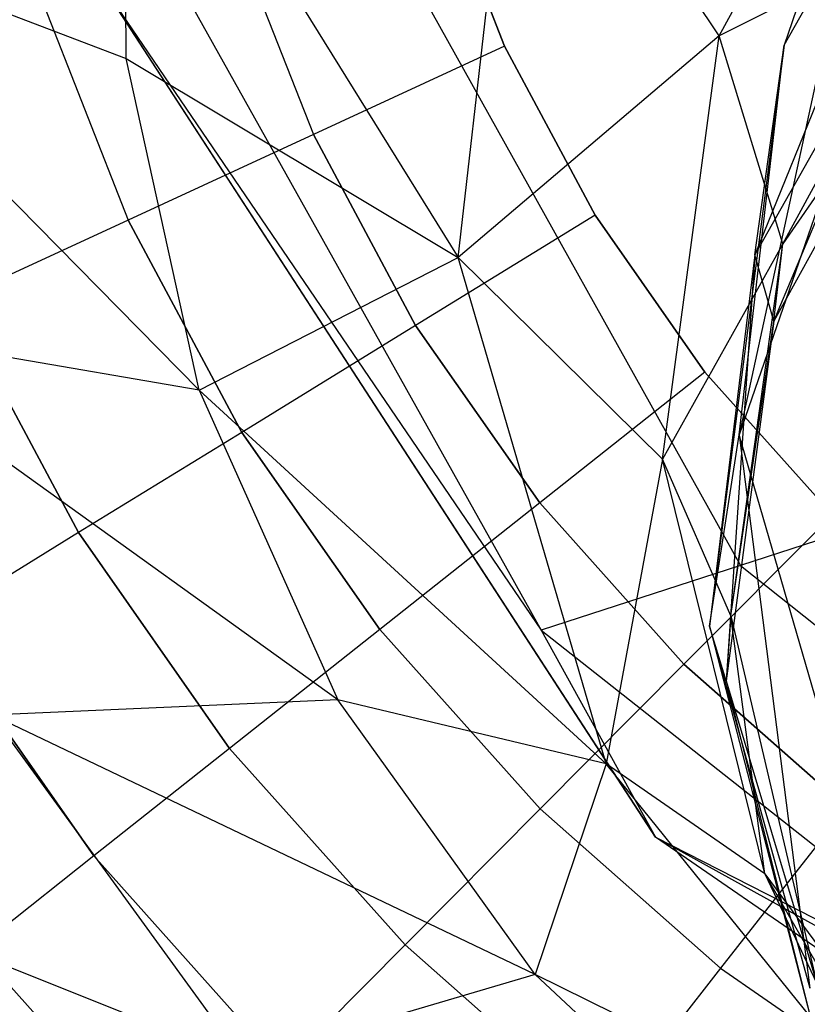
# Model space of a CAD drawing. Extents: x 1.3 to 51.4, y -26.2 to 21.9.
# Tile 34 of 53: x 4.629 to 4.824, y -7.307 to -7.063. Entities that reach past the tile are written whole.
import ezdxf

# ---------------------------------------------------------------- set-up
doc = ezdxf.new("R2010")
doc.units = 0
doc.header["$LTSCALE"] = 2.54
doc.layers.get('0').update_dxf_attribs({"color": 13, "linetype": 'CONTINUOUS'})

# ---------------------------------------------------------------- blocks, each defined once
blk = doc.blocks.new('ARES-205_STL')
at = {"color": 0}
for p, q in [((4.80217, -7.06695, 29.49099), (4.85282, -6.97426, 29.49089)), ((4.80217, -7.06695, 29.49099), (4.85282, -6.97426, 29.49089)), ((4.86616, -6.98475, 30.50773), (4.81104, -7.12118, 30.28903)), ((4.86616, -6.98475, 30.50773), (4.81104, -7.12118, 30.28903)), ((4.81827, -7.06924, 30.50764), (4.86616, -6.98475, 30.50773)), ((4.81827, -7.06924, 30.50764), (4.86616, -6.98475, 30.50773)), ((4.65544, -7.07256, 28.88806), (4.65488, -6.98847, 28.88839)), ((4.65488, -6.98847, 28.88839), (4.73762, -7.12183, 29.19439)), ((4.65544, -7.07256, 28.88806), (4.65488, -6.98847, 28.88839)), ((4.65488, -6.98847, 28.88839), (4.73762, -7.12183, 29.19439)), ((4.8455, -6.98887, 30.69976), (4.8071, -7.16572, 30.50754)), ((4.8455, -6.98887, 30.69976), (4.8071, -7.16572, 30.50754)), ((4.8455, -6.98887, 30.69976), (4.81827, -7.06924, 30.50764)), ((4.8455, -6.98887, 30.69976), (4.81827, -7.06924, 30.50764)), ((4.73762, -7.12183, 29.19439), (4.75246, -6.99203, 29.19467)), ((4.73762, -7.12183, 29.19439), (4.75246, -6.99203, 29.19467)), ((4.80217, -7.06695, 29.49099), (4.75246, -6.99203, 29.19467)), ((4.80217, -7.06695, 29.49099), (4.75246, -6.99203, 29.19467)), ((4.74908, -7.06955, 15.59959), (4.73179, -7.02543, 15.59959)), ((4.73179, -7.02543, 16.29959), (4.74908, -7.06955, 16.29959)), ((4.74908, -7.06955, 15.59959), (4.73179, -7.02543, 15.59959)), ((4.73179, -7.02543, 16.29959), (4.74908, -7.06955, 16.29959)), ((4.7143, -7.03111, 8.91023), (4.80744, -7.19801, 8.91485)), ((4.7143, -7.03111, 8.91023), (4.80744, -7.19801, 8.91485)), ((4.55528, -7.03449, 28.5725), (4.65544, -7.07256, 28.88806)), ((4.55528, -7.03449, 28.5725), (4.65544, -7.07256, 28.88806)), ((4.55528, -7.03449, 28.5725), (4.67353, -7.15464, 28.88777)), ((4.55528, -7.03449, 28.5725), (4.67353, -7.15464, 28.88777)), ((4.86224, -7.03679, 29.77578), (4.80217, -7.06695, 29.49099)), ((4.86224, -7.03679, 29.77578), (4.80217, -7.06695, 29.49099)), ((4.81792, -7.11841, 29.77597), (4.86224, -7.03679, 29.77578)), ((4.81792, -7.11841, 29.77597), (4.86224, -7.03679, 29.77578)), ((4.85636, -7.04057, 30.2887), (4.81104, -7.12118, 30.28903)), ((4.85636, -7.04057, 30.2887), (4.81104, -7.12118, 30.28903)), ((4.81572, -7.13755, 30.0438), (4.85636, -7.04057, 30.2887)), ((4.81572, -7.13755, 30.0438), (4.85636, -7.04057, 30.2887)), ((4.68224, -7.04152, 15.60415), (4.70179, -7.0914, 15.60415)), ((4.68224, -7.04152, 15.60415), (4.70179, -7.0914, 15.60415)), ((4.68224, -7.04152, 16.29503), (4.70179, -7.0914, 16.29503)), ((4.68224, -7.04152, 16.29503), (4.70179, -7.0914, 16.29503)), ((4.66481, -7.04719, 9.46782), (4.75816, -7.21402, 9.47013)), ((4.66481, -7.04719, 9.46782), (4.75816, -7.21402, 9.47013)), ((4.6483, -7.05255, 16.28959), (4.78644, -7.26528, 16.28959)), ((4.78644, -7.26528, 10.02756), (4.6483, -7.05255, 10.02756)), ((4.6483, -7.05255, 10.02756), (4.75816, -7.21402, 9.47013)), ((4.6483, -7.05255, 10.02756), (4.75816, -7.21402, 9.47013)), ((4.78644, -7.26528, 10.02756), (4.6483, -7.05255, 10.02756)), ((4.6483, -7.05255, 16.28959), (4.78644, -7.26528, 16.28959)), ((4.63421, -7.05713, 15.61768), (4.65593, -7.11258, 15.61768)), ((4.63421, -7.05713, 15.61768), (4.65593, -7.11258, 15.61768)), ((4.63421, -7.05713, 16.2815), (4.65593, -7.11258, 16.2815)), ((4.63421, -7.05713, 16.2815), (4.65593, -7.11258, 16.2815)), ((4.85903, -7.05898, 30.04352), (4.81572, -7.13755, 30.0438)), ((4.85903, -7.05898, 30.04352), (4.81572, -7.13755, 30.0438)), ((4.85903, -7.05898, 30.04352), (4.81792, -7.11841, 29.77597)), ((4.85903, -7.05898, 30.04352), (4.81792, -7.11841, 29.77597)), ((4.80217, -7.06695, 29.49099), (4.73762, -7.12183, 29.19439)), ((4.80217, -7.06695, 29.49099), (4.73762, -7.12183, 29.19439)), ((4.78819, -7.17168, 29.49109), (4.80217, -7.06695, 29.49099)), ((4.78819, -7.17168, 29.49109), (4.80217, -7.06695, 29.49099)), ((4.81792, -7.11841, 29.77597), (4.80217, -7.06695, 29.49099)), ((4.81792, -7.11841, 29.77597), (4.80217, -7.06695, 29.49099)), ((4.74908, -7.06955, 15.59959), (4.70179, -7.0914, 15.60415)), ((4.74908, -7.06955, 15.59959), (4.70179, -7.0914, 15.60415)), ((4.74908, -7.06955, 16.29959), (4.70179, -7.0914, 16.29503)), ((4.74908, -7.06955, 16.29959), (4.70179, -7.0914, 16.29503)), ((4.77147, -7.11132, 15.59959), (4.74908, -7.06955, 15.59959)), ((4.74908, -7.06955, 16.29959), (4.77147, -7.11132, 16.29959)), ((4.77147, -7.11132, 15.59959), (4.74908, -7.06955, 15.59959)), ((4.74908, -7.06955, 16.29959), (4.77147, -7.11132, 16.29959)), ((4.81827, -7.06924, 30.50764), (4.79983, -7.21301, 30.28936)), ((4.81827, -7.06924, 30.50764), (4.79983, -7.21301, 30.28936)), ((4.8071, -7.16572, 30.50754), (4.81827, -7.06924, 30.50764)), ((4.8071, -7.16572, 30.50754), (4.81827, -7.06924, 30.50764)), ((4.81104, -7.12118, 30.28903), (4.81827, -7.06924, 30.50764)), ((4.81104, -7.12118, 30.28903), (4.81827, -7.06924, 30.50764)), ((4.67353, -7.15464, 28.88777), (4.65544, -7.07256, 28.88806)), ((4.65544, -7.07256, 28.88806), (4.73762, -7.12183, 29.19439)), ((4.65544, -7.07256, 28.88806), (4.73762, -7.12183, 29.19439)), ((4.67353, -7.15464, 28.88777), (4.65544, -7.07256, 28.88806)), ((4.83392, -7.08807, 30.69739), (4.8071, -7.16572, 30.50754)), ((4.83392, -7.08807, 30.69739), (4.8071, -7.16572, 30.50754)), ((4.70179, -7.0914, 15.60415), (4.65593, -7.11258, 15.61768)), ((4.70179, -7.0914, 15.60415), (4.65593, -7.11258, 15.61768)), ((4.70179, -7.0914, 16.29503), (4.65593, -7.11258, 16.2815)), ((4.70179, -7.0914, 16.29503), (4.65593, -7.11258, 16.2815)), ((4.70179, -7.0914, 15.60415), (4.72709, -7.13861, 15.60415)), ((4.70179, -7.0914, 15.60415), (4.72709, -7.13861, 15.60415)), ((4.72709, -7.13861, 16.29503), (4.70179, -7.0914, 16.29503)), ((4.72709, -7.13861, 16.29503), (4.70179, -7.0914, 16.29503)), ((4.77147, -7.11132, 15.59959), (4.72709, -7.13861, 15.60415)), ((4.77147, -7.11132, 15.59959), (4.72709, -7.13861, 15.60415)), ((4.77147, -7.11132, 16.29959), (4.72709, -7.13861, 16.29503)), ((4.77147, -7.11132, 16.29959), (4.72709, -7.13861, 16.29503)), ((4.79864, -7.15015, 15.59959), (4.77147, -7.11132, 15.59959)), ((4.77147, -7.11132, 16.29959), (4.79864, -7.15015, 16.29959)), ((4.79864, -7.15015, 15.59959), (4.77147, -7.11132, 15.59959)), ((4.77147, -7.11132, 16.29959), (4.79864, -7.15015, 16.29959)), ((4.65593, -7.11258, 15.61768), (4.61291, -7.13245, 15.63978)), ((4.65593, -7.11258, 15.61768), (4.61291, -7.13245, 15.63978)), ((4.65593, -7.11258, 16.2815), (4.61291, -7.13245, 16.2594)), ((4.65593, -7.11258, 16.2815), (4.61291, -7.13245, 16.2594)), ((4.65593, -7.11258, 15.61768), (4.68406, -7.16507, 15.61768)), ((4.65593, -7.11258, 15.61768), (4.68406, -7.16507, 15.61768)), ((4.68406, -7.16507, 16.2815), (4.65593, -7.11258, 16.2815)), ((4.68406, -7.16507, 16.2815), (4.65593, -7.11258, 16.2815)), ((4.81792, -7.11841, 29.77597), (4.78819, -7.17168, 29.49109)), ((4.81792, -7.11841, 29.77597), (4.78819, -7.17168, 29.49109)), ((4.80508, -7.2105, 29.77616), (4.81792, -7.11841, 29.77597)), ((4.80508, -7.2105, 29.77616), (4.81792, -7.11841, 29.77597)), ((4.81572, -7.13755, 30.0438), (4.81792, -7.11841, 29.77597)), ((4.81572, -7.13755, 30.0438), (4.81792, -7.11841, 29.77597)), ((4.81104, -7.12118, 30.28903), (4.79983, -7.21301, 30.28936)), ((4.81104, -7.12118, 30.28903), (4.79983, -7.21301, 30.28936)), ((4.81104, -7.12118, 30.28903), (4.8039, -7.22658, 30.04407)), ((4.81104, -7.12118, 30.28903), (4.8039, -7.22658, 30.04407)), ((4.81572, -7.13755, 30.0438), (4.81104, -7.12118, 30.28903)), ((4.81572, -7.13755, 30.0438), (4.81104, -7.12118, 30.28903)), ((4.67353, -7.15464, 28.88777), (4.73762, -7.12183, 29.19439)), ((4.67353, -7.15464, 28.88777), (4.73762, -7.12183, 29.19439)), ((4.77419, -7.24711, 29.19416), (4.73762, -7.12183, 29.19439)), ((4.78819, -7.17168, 29.49109), (4.73762, -7.12183, 29.19439)), ((4.77419, -7.24711, 29.19416), (4.73762, -7.12183, 29.19439)), ((4.78819, -7.17168, 29.49109), (4.73762, -7.12183, 29.19439)), ((4.61291, -7.13245, 15.63978), (4.64369, -7.18989, 15.63978)), ((4.61291, -7.13245, 15.63978), (4.64369, -7.18989, 15.63978)), ((4.64369, -7.18989, 16.2594), (4.61291, -7.13245, 16.2594)), ((4.64369, -7.18989, 16.2594), (4.61291, -7.13245, 16.2594)), ((4.70787, -7.23125, 28.8875), (4.57847, -7.13832, 28.57223)), ((4.67353, -7.15464, 28.88777), (4.57847, -7.13832, 28.57223)), ((4.70787, -7.23125, 28.8875), (4.57847, -7.13832, 28.57223)), ((4.67353, -7.15464, 28.88777), (4.57847, -7.13832, 28.57223)), ((4.81572, -7.13755, 30.0438), (4.8039, -7.22658, 30.04407)), ((4.81572, -7.13755, 30.0438), (4.8039, -7.22658, 30.04407)), ((4.80508, -7.2105, 29.77616), (4.81572, -7.13755, 30.0438)), ((4.80508, -7.2105, 29.77616), (4.81572, -7.13755, 30.0438)), ((4.72709, -7.13861, 15.60415), (4.68406, -7.16507, 15.61768)), ((4.72709, -7.13861, 15.60415), (4.68406, -7.16507, 15.61768)), ((4.72709, -7.13861, 16.29503), (4.68406, -7.16507, 16.2815)), ((4.72709, -7.13861, 16.29503), (4.68406, -7.16507, 16.2815)), ((4.72709, -7.13861, 15.60415), (4.7578, -7.1825, 15.60415)), ((4.72709, -7.13861, 15.60415), (4.7578, -7.1825, 15.60415)), ((4.7578, -7.1825, 16.29503), (4.72709, -7.13861, 16.29503)), ((4.7578, -7.1825, 16.29503), (4.72709, -7.13861, 16.29503)), ((4.79864, -7.15015, 15.59959), (4.7578, -7.1825, 15.60415)), ((4.79864, -7.15015, 15.59959), (4.7578, -7.1825, 15.60415)), ((4.79864, -7.15015, 16.29959), (4.7578, -7.1825, 16.29503)), ((4.79864, -7.15015, 16.29959), (4.7578, -7.1825, 16.29503)), ((4.83021, -7.1855, 15.59959), (4.79864, -7.15015, 15.59959)), ((4.79864, -7.15015, 16.29959), (4.83021, -7.1855, 16.29959)), ((4.83021, -7.1855, 15.59959), (4.79864, -7.15015, 15.59959)), ((4.79864, -7.15015, 16.29959), (4.83021, -7.1855, 16.29959)), ((4.67353, -7.15464, 28.88777), (4.77419, -7.24711, 29.19416)), ((4.67353, -7.15464, 28.88777), (4.77419, -7.24711, 29.19416)), ((4.67353, -7.15464, 28.88777), (4.70787, -7.23125, 28.8875)), ((4.67353, -7.15464, 28.88777), (4.70787, -7.23125, 28.8875)), ((4.68406, -7.16507, 15.61768), (4.64369, -7.18989, 15.63978)), ((4.68406, -7.16507, 15.61768), (4.64369, -7.18989, 15.63978)), ((4.68406, -7.16507, 16.2815), (4.64369, -7.18989, 16.2594)), ((4.68406, -7.16507, 16.2815), (4.64369, -7.18989, 16.2594)), ((4.68406, -7.16507, 15.61768), (4.7182, -7.21386, 15.61768)), ((4.68406, -7.16507, 15.61768), (4.7182, -7.21386, 15.61768)), ((4.7182, -7.21386, 16.2815), (4.68406, -7.16507, 16.2815)), ((4.7182, -7.21386, 16.2815), (4.68406, -7.16507, 16.2815)), ((4.79983, -7.21301, 30.28936), (4.8071, -7.16572, 30.50754)), ((4.79983, -7.21301, 30.28936), (4.8071, -7.16572, 30.50754)), ((4.83412, -7.25874, 30.50746), (4.8071, -7.16572, 30.50754)), ((4.8071, -7.16572, 30.50754), (4.82461, -7.30258, 30.28964)), ((4.8071, -7.16572, 30.50754), (4.82461, -7.30258, 30.28964)), ((4.83412, -7.25874, 30.50746), (4.8071, -7.16572, 30.50754)), ((4.78819, -7.17168, 29.49109), (4.77419, -7.24711, 29.19416)), ((4.78819, -7.17168, 29.49109), (4.77419, -7.24711, 29.19416)), ((4.8135, -7.27429, 29.49117), (4.78819, -7.17168, 29.49109)), ((4.80508, -7.2105, 29.77616), (4.78819, -7.17168, 29.49109)), ((4.8135, -7.27429, 29.49117), (4.78819, -7.17168, 29.49109)), ((4.80508, -7.2105, 29.77616), (4.78819, -7.17168, 29.49109)), ((4.88854, -7.17166, 8.36847), (4.80744, -7.19801, 8.91485)), ((4.88854, -7.17166, 8.36847), (4.80744, -7.19801, 8.91485)), ((4.7578, -7.1825, 15.60415), (4.7182, -7.21386, 15.61768)), ((4.7578, -7.1825, 15.60415), (4.7182, -7.21386, 15.61768)), ((4.7578, -7.1825, 16.29503), (4.7182, -7.21386, 16.2815)), ((4.7578, -7.1825, 16.29503), (4.7182, -7.21386, 16.2815)), ((4.7578, -7.1825, 15.60415), (4.79348, -7.22244, 15.60415)), ((4.7578, -7.1825, 15.60415), (4.79348, -7.22244, 15.60415)), ((4.7578, -7.1825, 16.29503), (4.79348, -7.22244, 16.29503)), ((4.7578, -7.1825, 16.29503), (4.79348, -7.22244, 16.29503)), ((4.83021, -7.1855, 15.59959), (4.79348, -7.22244, 15.60415)), ((4.83021, -7.1855, 15.59959), (4.79348, -7.22244, 15.60415)), ((4.83021, -7.1855, 16.29959), (4.79348, -7.22244, 16.29503)), ((4.83021, -7.1855, 16.29959), (4.79348, -7.22244, 16.29503)), ((4.64369, -7.18989, 15.63978), (4.6072, -7.21232, 15.66978)), ((4.64369, -7.18989, 15.63978), (4.6072, -7.21232, 15.66978)), ((4.64369, -7.18989, 16.2594), (4.6072, -7.21232, 16.2294)), ((4.64369, -7.18989, 16.2594), (4.6072, -7.21232, 16.2294)), ((4.64369, -7.18989, 15.63978), (4.68105, -7.24328, 15.63978)), ((4.64369, -7.18989, 15.63978), (4.68105, -7.24328, 15.63978)), ((4.68105, -7.24328, 16.2594), (4.64369, -7.18989, 16.2594)), ((4.68105, -7.24328, 16.2594), (4.64369, -7.18989, 16.2594)), ((4.80744, -7.19801, 8.91485), (4.75816, -7.21402, 9.47013)), ((4.80744, -7.19801, 8.91485), (4.75816, -7.21402, 9.47013)), ((4.80744, -7.19801, 8.91485), (4.95681, -7.31663, 8.92799)), ((4.80744, -7.19801, 8.91485), (4.95681, -7.31663, 8.92799)), ((4.80508, -7.2105, 29.77616), (4.8039, -7.22658, 30.04407)), ((4.80508, -7.2105, 29.77616), (4.8039, -7.22658, 30.04407)), ((4.8135, -7.27429, 29.49117), (4.80508, -7.2105, 29.77616)), ((4.80508, -7.2105, 29.77616), (4.82637, -7.30142, 29.77633)), ((4.80508, -7.2105, 29.77616), (4.82637, -7.30142, 29.77633)), ((4.8135, -7.27429, 29.49117), (4.80508, -7.2105, 29.77616)), ((4.6072, -7.21232, 15.66978), (4.64746, -7.26987, 15.66978)), ((4.6072, -7.21232, 15.66978), (4.64746, -7.26987, 15.66978)), ((4.64746, -7.26987, 16.2294), (4.6072, -7.21232, 16.2294)), ((4.64746, -7.26987, 16.2294), (4.6072, -7.21232, 16.2294)), ((4.7182, -7.21386, 15.61768), (4.68105, -7.24328, 15.63978)), ((4.7182, -7.21386, 15.61768), (4.68105, -7.24328, 15.63978)), ((4.7182, -7.21386, 16.2815), (4.68105, -7.24328, 16.2594)), ((4.7182, -7.21386, 16.2815), (4.68105, -7.24328, 16.2594)), ((4.7182, -7.21386, 15.61768), (4.75787, -7.25827, 15.61768)), ((4.7182, -7.21386, 15.61768), (4.75787, -7.25827, 15.61768)), ((4.7182, -7.21386, 16.2815), (4.75787, -7.25827, 16.2815)), ((4.7182, -7.21386, 16.2815), (4.75787, -7.25827, 16.2815)), ((4.75816, -7.21402, 9.47013), (4.78644, -7.26528, 10.02756)), ((4.75816, -7.21402, 9.47013), (4.90811, -7.33245, 9.47672)), ((4.75816, -7.21402, 9.47013), (4.78644, -7.26528, 10.02756)), ((4.75816, -7.21402, 9.47013), (4.90811, -7.33245, 9.47672)), ((4.8039, -7.22658, 30.04407), (4.79983, -7.21301, 30.28936)), ((4.79983, -7.21301, 30.28936), (4.82461, -7.30258, 30.28964)), ((4.79983, -7.21301, 30.28936), (4.82461, -7.30258, 30.28964)), ((4.79983, -7.21301, 30.28936), (4.8259, -7.31426, 30.04431)), ((4.79983, -7.21301, 30.28936), (4.8259, -7.31426, 30.04431)), ((4.8039, -7.22658, 30.04407), (4.79983, -7.21301, 30.28936)), ((4.79348, -7.22244, 15.60415), (4.75787, -7.25827, 15.61768)), ((4.79348, -7.22244, 15.60415), (4.75787, -7.25827, 15.61768)), ((4.79348, -7.22244, 16.29503), (4.75787, -7.25827, 16.2815)), ((4.79348, -7.22244, 16.29503), (4.75787, -7.25827, 16.2815)), ((4.79348, -7.22244, 15.60415), (4.83364, -7.25789, 15.60415)), ((4.79348, -7.22244, 15.60415), (4.83364, -7.25789, 15.60415)), ((4.83364, -7.25789, 16.29503), (4.79348, -7.22244, 16.29503)), ((4.83364, -7.25789, 16.29503), (4.79348, -7.22244, 16.29503)), ((4.8039, -7.22658, 30.04407), (4.8259, -7.31426, 30.04431)), ((4.8039, -7.22658, 30.04407), (4.8259, -7.31426, 30.04431)), ((4.8039, -7.22658, 30.04407), (4.82637, -7.30142, 29.77633)), ((4.8039, -7.22658, 30.04407), (4.82637, -7.30142, 29.77633)), ((4.70787, -7.23125, 28.8875), (4.6223, -7.235, 28.57198)), ((4.70787, -7.23125, 28.8875), (4.6223, -7.235, 28.57198)), ((4.7567, -7.29921, 28.88727), (4.70787, -7.23125, 28.8875)), ((4.77419, -7.24711, 29.19416), (4.70787, -7.23125, 28.8875)), ((4.7567, -7.29921, 28.88727), (4.70787, -7.23125, 28.8875)), ((4.77419, -7.24711, 29.19416), (4.70787, -7.23125, 28.8875)), ((4.68442, -7.32046, 28.57177), (4.6223, -7.235, 28.57198)), ((4.7567, -7.29921, 28.88727), (4.6223, -7.235, 28.57198)), ((4.68442, -7.32046, 28.57177), (4.6223, -7.235, 28.57198)), ((4.7567, -7.29921, 28.88727), (4.6223, -7.235, 28.57198)), ((4.68105, -7.24328, 15.63978), (4.64746, -7.26987, 15.66978)), ((4.68105, -7.24328, 15.63978), (4.64746, -7.26987, 15.66978)), ((4.68105, -7.24328, 16.2594), (4.64746, -7.26987, 16.2294)), ((4.68105, -7.24328, 16.2594), (4.64746, -7.26987, 16.2294)), ((4.68105, -7.24328, 15.63978), (4.72446, -7.29188, 15.63978)), ((4.68105, -7.24328, 15.63978), (4.72446, -7.29188, 15.63978)), ((4.68105, -7.24328, 16.2594), (4.72446, -7.29188, 16.2594)), ((4.68105, -7.24328, 16.2594), (4.72446, -7.29188, 16.2594)), ((4.77419, -7.24711, 29.19416), (4.7567, -7.29921, 28.88727)), ((4.77419, -7.24711, 29.19416), (4.7567, -7.29921, 28.88727)), ((4.85597, -7.3482, 29.19398), (4.77419, -7.24711, 29.19416)), ((4.8135, -7.27429, 29.49117), (4.77419, -7.24711, 29.19416)), ((4.85597, -7.3482, 29.19398), (4.77419, -7.24711, 29.19416)), ((4.8135, -7.27429, 29.49117), (4.77419, -7.24711, 29.19416)), ((4.83364, -7.25789, 15.60415), (4.80252, -7.29767, 15.61768)), ((4.83364, -7.25789, 15.60415), (4.80252, -7.29767, 15.61768)), ((4.83364, -7.25789, 16.29503), (4.80252, -7.29767, 16.2815)), ((4.83364, -7.25789, 16.29503), (4.80252, -7.29767, 16.2815)), ((4.68442, -7.32046, 28.57177), (4.52772, -7.25808, 28.24589)), ((4.68442, -7.32046, 28.57177), (4.52772, -7.25808, 28.24589)), ((4.75787, -7.25827, 15.61768), (4.72446, -7.29188, 15.63978)), ((4.75787, -7.25827, 15.61768), (4.72446, -7.29188, 15.63978)), ((4.75787, -7.25827, 16.2815), (4.72446, -7.29188, 16.2594)), ((4.75787, -7.25827, 16.2815), (4.72446, -7.29188, 16.2594)), ((4.75787, -7.25827, 15.61768), (4.80252, -7.29767, 15.61768)), ((4.75787, -7.25827, 15.61768), (4.80252, -7.29767, 15.61768)), ((4.80252, -7.29767, 16.2815), (4.75787, -7.25827, 16.2815)), ((4.80252, -7.29767, 16.2815), (4.75787, -7.25827, 16.2815)), ((4.78644, -7.26528, 16.28959), (5.01244, -7.38043, 16.28959)), ((4.89186, -7.33773, 10.02756), (4.78644, -7.26528, 10.02756)), ((4.78644, -7.26528, 10.02756), (4.90811, -7.33245, 9.47672)), ((4.78644, -7.26528, 10.02756), (4.90811, -7.33245, 9.47672)), ((4.78644, -7.26528, 10.02756), (4.78644, -7.26528, 16.28959)), ((4.78644, -7.26528, 10.02756), (4.78644, -7.26528, 16.28959)), ((4.89186, -7.33773, 10.02756), (4.78644, -7.26528, 10.02756)), ((4.89186, -7.33773, 10.02756), (4.78644, -7.26528, 16.28959)), ((4.89186, -7.33773, 10.02756), (4.78644, -7.26528, 16.28959)), ((4.78644, -7.26528, 16.28959), (5.01244, -7.38043, 16.28959)), ((4.64746, -7.26987, 15.66978), (4.61848, -7.29283, 15.70675)), ((4.64746, -7.26987, 15.66978), (4.61848, -7.29283, 15.70675)), ((4.64746, -7.26987, 16.2294), (4.61848, -7.29283, 16.19243)), ((4.64746, -7.26987, 16.2294), (4.61848, -7.29283, 16.19243)), ((4.64746, -7.26987, 15.66978), (4.69426, -7.32226, 15.66978)), ((4.64746, -7.26987, 15.66978), (4.69426, -7.32226, 15.66978)), ((4.64746, -7.26987, 16.2294), (4.69426, -7.32226, 16.2294)), ((4.64746, -7.26987, 16.2294), (4.69426, -7.32226, 16.2294)), ((4.85597, -7.3482, 29.19398), (4.8135, -7.27429, 29.49117)), ((4.8135, -7.27429, 29.49117), (4.82637, -7.30142, 29.77633)), ((4.8135, -7.27429, 29.49117), (4.82637, -7.30142, 29.77633)), ((4.8135, -7.27429, 29.49117), (4.87612, -7.35956, 29.49124)), ((4.8135, -7.27429, 29.49117), (4.87612, -7.35956, 29.49124)), ((4.85597, -7.3482, 29.19398), (4.8135, -7.27429, 29.49117)), ((4.72446, -7.29188, 15.63978), (4.69426, -7.32226, 15.66978)), ((4.72446, -7.29188, 15.63978), (4.69426, -7.32226, 15.66978)), ((4.72446, -7.29188, 16.2594), (4.69426, -7.32226, 16.2294)), ((4.72446, -7.29188, 16.2594), (4.69426, -7.32226, 16.2294)), ((4.72446, -7.29188, 15.63978), (4.77331, -7.335, 15.63978)), ((4.72446, -7.29188, 15.63978), (4.77331, -7.335, 15.63978)), ((4.77331, -7.335, 16.2594), (4.72446, -7.29188, 16.2594)), ((4.77331, -7.335, 16.2594), (4.72446, -7.29188, 16.2594)), ((4.61848, -7.29283, 15.70675), (4.66819, -7.34848, 15.70675)), ((4.61848, -7.29283, 15.70675), (4.66819, -7.34848, 15.70675)), ((4.61848, -7.29283, 16.19243), (4.66819, -7.34848, 16.19243)), ((4.61848, -7.29283, 16.19243), (4.66819, -7.34848, 16.19243)), ((4.7567, -7.29921, 28.88727), (4.68442, -7.32046, 28.57177)), ((4.7567, -7.29921, 28.88727), (4.68442, -7.32046, 28.57177)), ((4.81743, -7.35606, 28.8871), (4.7567, -7.29921, 28.88727)), ((4.85597, -7.3482, 29.19398), (4.7567, -7.29921, 28.88727)), ((4.81743, -7.35606, 28.8871), (4.7567, -7.29921, 28.88727)), ((4.85597, -7.3482, 29.19398), (4.7567, -7.29921, 28.88727)), ((4.80252, -7.29767, 15.61768), (4.77331, -7.335, 15.63978)), ((4.80252, -7.29767, 15.61768), (4.77331, -7.335, 15.63978)), ((4.80252, -7.29767, 16.2815), (4.77331, -7.335, 16.2594)), ((4.80252, -7.29767, 16.2815), (4.77331, -7.335, 16.2594)), ((4.80252, -7.29767, 15.61768), (4.85151, -7.33152, 15.61768)), ((4.80252, -7.29767, 15.61768), (4.85151, -7.33152, 15.61768)), ((4.80252, -7.29767, 16.2815), (4.85151, -7.33152, 16.2815)), ((4.80252, -7.29767, 16.2815), (4.85151, -7.33152, 16.2815))]:
    blk.add_line(p, q, dxfattribs=at)

msp = doc.modelspace()

# ---------------------------------------------------------------- block references
at = {"color": 0}
msp.add_blockref('ARES-205_STL', (0, 0), dxfattribs=at)

doc.saveas('drawing.dxf')
